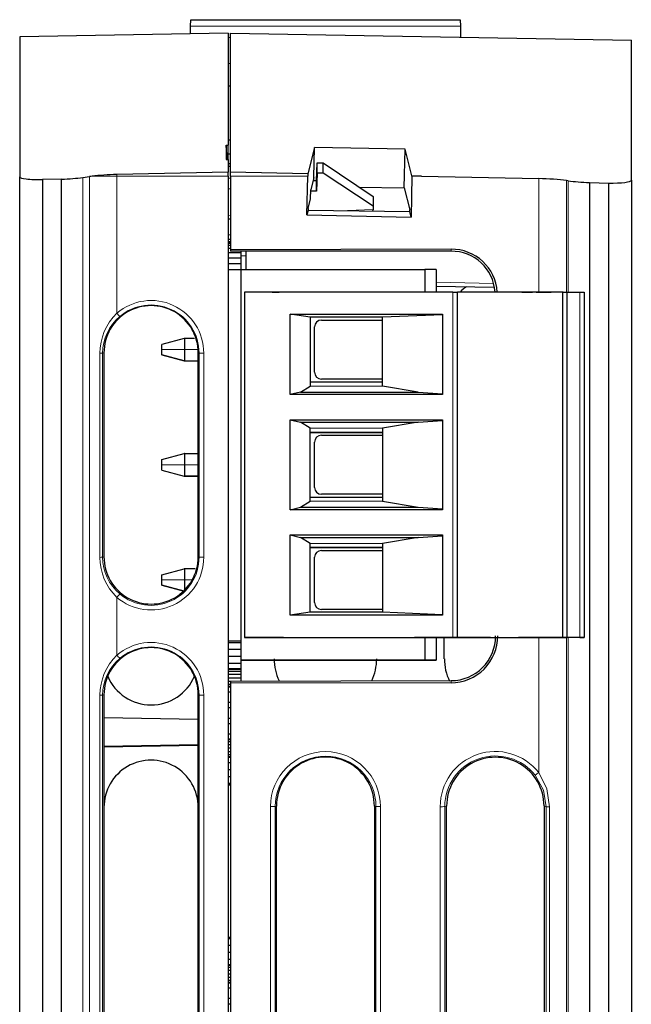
# Model space of a CAD drawing. Header units: millimetres. Extents: x 17 to 414, y 5 to 292.
# Tile 25 of 53: x 183 to 210, y 69 to 112. Entities that reach past the tile are written whole.
import ezdxf

# ---------------------------------------------------------------- set-up
doc = ezdxf.new("R2010")
doc.units = ezdxf.units.MM

msp = doc.modelspace()

# ---------------------------------------------------------------- linework, layer by layer
at = {"color": 7, "linetype": 'Continuous', "lineweight": 25}
for p, q in [((190.606, 111.815), (190.611, 112.095)), ((190.611, 112.095), (202.512, 112.095)), ((202.512, 112.095), (202.517, 111.815)), ((190.6, 111.466), (190.606, 111.815)), ((202.517, 111.815), (202.526, 111.318)), ((192.262, 111.495), (183.062, 111.335)), ((183.062, 111.335), (183.062, 105.164)), ((192.262, 111.495), (192.262, 106.556)), ((192.362, 105.375), (192.362, 111.495)), ((192.362, 111.495), (210.062, 111.186)), ((210.062, 105.015), (210.062, 111.186)), ((192.262, 110.169), (192.362, 110.179)), ((192.362, 109.158), (192.262, 109.164)), ((192.182, 106.555), (192.262, 106.556)), ((192.182, 106.555), (192.182, 105.934)), ((192.214, 105.934), (192.182, 106.555)), ((192.362, 106.778), (192.262, 106.782)), ((192.262, 105.935), (192.262, 106.556)), ((196.072, 106.455), (195.782, 105.302)), ((196.049, 105.142), (196.072, 106.455)), ((200.072, 106.386), (196.072, 106.455)), ((192.362, 106.161), (192.262, 106.159)), ((200.041, 104.677), (200.072, 106.386)), ((200.367, 105.205), (200.072, 106.386)), ((192.182, 105.934), (192.262, 105.935)), ((192.262, 105.935), (192.262, 105.375)), ((192.262, 105.75), (192.362, 105.751)), ((192.262, 105.631), (192.362, 105.633)), ((196.162, 104.986), (196.19, 105.778)), ((196.19, 105.327), (196.19, 105.778)), ((196.19, 105.778), (196.462, 105.777)), ((196.462, 105.328), (196.462, 105.777)), ((196.462, 105.777), (198.662, 104.297)), ((183.062, 25.784), (183.062, 105.164)), ((185.847, 105.138), (186.138, 105.178)), ((192.262, 105.375), (187.354, 105.265)), ((192.262, 105.197), (192.262, 105.375)), ((192.262, 105.197), (192.262, 25.79)), ((192.262, 105.123), (192.362, 105.11)), ((195.782, 105.302), (192.362, 105.375)), ((192.362, 105.197), (192.362, 105.375)), ((192.362, 105.197), (192.362, 101.944)), ((195.743, 103.489), (195.78, 105.197)), ((195.782, 105.302), (195.78, 105.197)), ((196.049, 105.142), (195.909, 104.586)), ((196.046, 104.987), (196.049, 105.142)), ((196.19, 105.327), (196.162, 104.534)), ((196.462, 105.328), (196.19, 105.327)), ((198.662, 103.869), (196.462, 105.328)), ((200.366, 105.196), (200.343, 103.392)), ((200.366, 105.196), (200.367, 105.205)), ((200.804, 105.195), (200.367, 105.205)), ((200.804, 105.195), (205.973, 105.086)), ((184.905, 105.06), (184.062, 105.041)), ((184.062, 105.041), (184.062, 25.767)), ((184.905, 25.767), (184.905, 105.06)), ((196.162, 104.986), (196.01, 104.987)), ((196.162, 104.534), (196.162, 104.986)), ((198.045, 104.711), (200.041, 104.677)), ((200.041, 104.677), (200.282, 103.715)), ((207.276, 104.989), (207.206, 104.998)), ((208.218, 104.911), (209.062, 104.892)), ((208.218, 104.911), (208.218, 25.767)), ((209.062, 25.767), (209.062, 104.892)), ((210.062, 105.015), (210.062, 25.784)), ((192.362, 104.621), (192.262, 104.633)), ((195.902, 104.19), (195.909, 104.586)), ((196.162, 104.534), (195.908, 104.533)), ((198.662, 104.297), (198.662, 103.869)), ((195.797, 103.772), (195.902, 104.19)), ((198.662, 103.869), (198.662, 103.719)), ((195.79, 103.677), (195.743, 103.489)), ((195.743, 103.489), (200.343, 103.392)), ((200.286, 103.62), (195.79, 103.677)), ((198.662, 103.719), (198.662, 103.712)), ((200.343, 103.392), (200.286, 103.62)), ((192.362, 103.3), (192.262, 103.296)), ((192.362, 102.6), (192.262, 102.598)), ((192.262, 102.415), (192.362, 102.415)), ((192.262, 102.31), (192.362, 102.31)), ((192.262, 102.275), (192.362, 102.275)), ((192.262, 102.245), (192.362, 102.245)), ((192.262, 102.156), (192.362, 102.156)), ((192.262, 102.013), (192.362, 102.013)), ((192.262, 101.823), (192.842, 101.823)), ((202.103, 101.971), (192.362, 101.944)), ((192.362, 101.944), (192.362, 101.886)), ((202.103, 101.882), (192.362, 101.886)), ((192.842, 101.823), (192.842, 101.886)), ((192.842, 101.595), (192.842, 101.823)), ((193.062, 101.673), (192.842, 101.676)), ((193.062, 101.085), (193.062, 101.886)), ((192.262, 101.595), (192.842, 101.595)), ((192.262, 101.342), (192.842, 101.342)), ((192.842, 101.342), (192.842, 101.595)), ((192.842, 101.075), (192.842, 101.342)), ((192.262, 101.075), (192.842, 101.075)), ((192.842, 83.845), (192.842, 101.085)), ((192.842, 101.085), (200.942, 101.085)), ((196.511, 101.085), (196.913, 101.085)), ((200.942, 101.085), (200.942, 100.085)), ((201.442, 101.085), (200.942, 101.085)), ((201.442, 101.085), (201.442, 100.085)), ((201.442, 100.342), (204.009, 100.292)), ((202.182, 100.085), (192.982, 100.085)), ((192.982, 100.085), (192.982, 84.845)), ((194.212, 100.085), (194.512, 100.085)), ((200.117, 100.085), (199.805, 100.085)), ((202.382, 84.845), (202.382, 100.085)), ((207.035, 100.085), (202.382, 100.085)), ((205.476, 100.089), (205.476, 100.085)), ((206.085, 100.085), (206.085, 100.089)), ((207.035, 84.845), (207.035, 100.085)), ((207.035, 100.085), (207.232, 100.085)), ((207.232, 84.845), (207.232, 100.085)), ((207.232, 100.085), (207.791, 100.085)), ((207.982, 100.085), (207.982, 84.845)), ((194.999, 99.104), (201.732, 99.104)), ((194.999, 95.558), (194.999, 99.104)), ((195.882, 98.97), (194.999, 99.104)), ((201.732, 99.078), (199.082, 98.97)), ((201.732, 99.104), (201.732, 95.558)), ((195.882, 98.97), (195.882, 95.935)), ((199.082, 98.97), (195.882, 98.97)), ((199.082, 98.97), (195.882, 98.97)), ((196.382, 98.845), (199.082, 98.845)), ((196.382, 98.845), (199.082, 98.845)), ((199.082, 95.935), (199.082, 98.97)), ((196.082, 96.545), (196.082, 98.545)), ((190.323, 98.04), (189.342, 97.777)), ((189.342, 97.545), (189.342, 97.777)), ((190.342, 98.045), (190.323, 98.04)), ((190.342, 98.045), (190.342, 98.035)), ((190.342, 98.045), (190.774, 98.045)), ((190.342, 98.035), (190.342, 97.545)), ((186.781, 97.403), (186.781, 88.405)), ((189.342, 97.313), (189.342, 97.545)), ((190.323, 97.05), (189.342, 97.313)), ((189.342, 97.313), (189.342, 97.313)), ((189.342, 97.313), (190.323, 97.05)), ((190.342, 97.545), (190.342, 97.055)), ((190.946, 88.403), (190.946, 97.402)), ((190.342, 97.045), (190.323, 97.05)), ((190.342, 97.055), (190.342, 97.045)), ((190.342, 97.045), (190.946, 97.045)), ((190.342, 97.045), (190.342, 97.045)), ((195.882, 96.12), (199.082, 96.12)), ((199.082, 96.245), (196.382, 96.245)), ((195.46, 95.67), (194.999, 95.558)), ((201.732, 95.558), (194.999, 95.558)), ((195.46, 95.67), (195.882, 95.935)), ((195.46, 95.67), (200.647, 95.67)), ((200.647, 95.67), (199.082, 95.935)), ((200.647, 95.67), (201.732, 95.599)), ((194.999, 94.453), (201.732, 94.453)), ((194.999, 90.478), (194.999, 94.453)), ((194.999, 94.453), (195.46, 94.34)), ((195.882, 94.076), (195.46, 94.34)), ((195.46, 94.34), (200.647, 94.34)), ((200.647, 94.34), (199.082, 94.076)), ((200.647, 94.34), (201.732, 94.411)), ((201.732, 94.453), (201.732, 90.478)), ((195.882, 90.855), (195.882, 94.076)), ((195.882, 93.89), (199.082, 93.89)), ((199.082, 93.89), (195.882, 93.89)), ((199.082, 94.076), (199.082, 90.855)), ((196.082, 91.465), (196.082, 93.465)), ((196.382, 93.765), (199.082, 93.765)), ((196.382, 93.765), (199.082, 93.765)), ((189.342, 92.697), (190.323, 92.96)), ((190.342, 92.965), (190.323, 92.96)), ((190.342, 92.965), (190.342, 92.955)), ((190.342, 92.965), (190.946, 92.965)), ((190.342, 92.955), (190.342, 92.465)), ((189.342, 92.465), (189.342, 92.697)), ((189.342, 92.233), (189.342, 92.465)), ((189.342, 92.233), (190.323, 91.97)), ((189.342, 92.233), (189.342, 92.233)), ((189.342, 92.233), (190.323, 91.97)), ((190.342, 92.465), (190.342, 91.975)), ((190.342, 91.965), (190.323, 91.97)), ((190.342, 91.975), (190.342, 91.965)), ((190.342, 91.965), (190.946, 91.965)), ((190.342, 91.965), (190.342, 91.965)), ((195.46, 90.59), (195.882, 90.855)), ((195.882, 91.04), (199.082, 91.04)), ((199.082, 91.165), (196.382, 91.165)), ((199.082, 90.855), (200.647, 90.59)), ((194.999, 90.478), (195.46, 90.59)), ((201.732, 90.478), (194.999, 90.478)), ((195.46, 90.59), (200.647, 90.59)), ((200.647, 90.59), (201.732, 90.519)), ((194.999, 89.373), (201.732, 89.373)), ((194.999, 85.826), (194.999, 89.373)), ((194.999, 89.373), (195.46, 89.26)), ((195.882, 88.996), (195.46, 89.26)), ((195.46, 89.26), (200.647, 89.26)), ((200.647, 89.26), (199.082, 88.996)), ((200.647, 89.26), (201.732, 89.331)), ((201.732, 89.373), (201.732, 85.826)), ((195.882, 85.96), (195.882, 88.996)), ((195.882, 88.81), (199.082, 88.81)), ((199.082, 88.81), (195.882, 88.81)), ((196.382, 88.685), (199.082, 88.685)), ((196.382, 88.685), (199.082, 88.685)), ((199.082, 88.996), (199.082, 85.96)), ((196.082, 86.385), (196.082, 88.385)), ((189.342, 87.617), (190.323, 87.88)), ((190.342, 87.885), (190.323, 87.88)), ((190.342, 87.885), (190.342, 87.875)), ((190.342, 87.885), (190.807, 87.885)), ((190.342, 87.875), (190.342, 87.385)), ((189.342, 87.385), (189.342, 87.617)), ((189.342, 87.153), (189.342, 87.385)), ((190.342, 87.385), (190.342, 86.895)), ((189.342, 87.153), (190.323, 86.89)), ((189.342, 87.153), (189.342, 87.153)), ((190.323, 86.89), (189.342, 87.153)), ((199.082, 86.085), (196.382, 86.085)), ((195.882, 85.96), (194.999, 85.826)), ((201.732, 85.826), (194.999, 85.826)), ((199.082, 85.96), (195.882, 85.96)), ((201.732, 85.852), (199.082, 85.96)), ((192.262, 84.694), (192.842, 84.694)), ((194.182, 84.845), (192.982, 84.845)), ((192.982, 84.845), (192.982, 84.845)), ((192.982, 84.845), (202.182, 84.845)), ((194.712, 84.845), (194.182, 84.845)), ((194.182, 84.845), (194.182, 84.845)), ((194.712, 84.845), (194.712, 84.845)), ((199.627, 84.845), (200.493, 84.845)), ((199.627, 84.845), (199.627, 84.845)), ((203.845, 84.845), (200.493, 84.845)), ((200.942, 84.845), (200.942, 83.845)), ((201.442, 84.845), (201.442, 83.845)), ((201.807, 83.914), (201.807, 84.845)), ((202.382, 84.845), (202.382, 84.845)), ((202.382, 84.845), (207.035, 84.845)), ((203.845, 84.845), (205.082, 84.845)), ((207.382, 84.845), (205.082, 84.845)), ((207.035, 84.845), (207.232, 84.845)), ((207.791, 84.845), (207.232, 84.845)), ((207.982, 84.845), (207.982, 84.845)), ((192.262, 84.631), (192.842, 84.631)), ((192.262, 84.339), (192.842, 84.339)), ((192.262, 84.026), (192.842, 84.026)), ((192.842, 83.713), (192.842, 83.845)), ((192.842, 83.845), (200.942, 83.845)), ((193.651, 83.845), (192.842, 83.845)), ((193.342, 83.845), (193.342, 83.845)), ((195.992, 83.845), (193.542, 83.845)), ((195.612, 83.845), (197.812, 83.845)), ((197.812, 83.845), (195.612, 83.845)), ((195.612, 83.845), (195.612, 83.845)), ((195.612, 83.845), (196.512, 83.845)), ((195.849, 83.845), (195.992, 83.845)), ((200.512, 83.845), (195.883, 83.845)), ((196.012, 83.845), (196.012, 83.845)), ((197.312, 83.845), (196.112, 83.845)), ((196.112, 83.845), (196.312, 83.845)), ((196.312, 83.845), (196.112, 83.845)), ((196.112, 83.845), (197.312, 83.845)), ((196.192, 83.845), (196.192, 83.845)), ((196.312, 83.845), (196.312, 83.845)), ((196.512, 83.845), (196.512, 83.845)), ((196.912, 83.845), (196.912, 83.845)), ((196.912, 83.845), (197.812, 83.845)), ((197.312, 83.845), (197.112, 83.845)), ((197.112, 83.845), (197.112, 83.845)), ((197.112, 83.845), (197.312, 83.845)), ((197.412, 83.845), (197.412, 83.845)), ((197.812, 83.845), (197.812, 83.845)), ((201.442, 83.845), (200.512, 83.845)), ((200.512, 83.845), (200.512, 83.845)), ((200.942, 83.845), (201.442, 83.845)), ((192.262, 83.713), (192.842, 83.713)), ((192.262, 83.479), (192.842, 83.479)), ((192.262, 83.453), (192.842, 83.453)), ((192.842, 83.479), (192.842, 83.713)), ((192.842, 83.453), (192.842, 83.479)), ((192.842, 83.364), (192.842, 83.453)), ((192.262, 83.364), (192.842, 83.364)), ((192.262, 83.232), (192.842, 83.232)), ((192.262, 83.076), (192.842, 83.076)), ((192.362, 82.928), (202.103, 82.944)), ((192.842, 83.232), (192.842, 83.364)), ((192.842, 83.076), (192.842, 83.232)), ((192.842, 82.928), (192.842, 83.076)), ((192.262, 82.92), (192.362, 82.92)), ((192.262, 82.788), (192.362, 82.788)), ((192.262, 82.699), (192.362, 82.699)), ((192.262, 82.678), (192.362, 82.678)), ((192.362, 82.928), (192.362, 82.87)), ((192.362, 82.87), (192.362, 49.971)), ((192.362, 82.87), (202.103, 82.855)), ((186.781, 82.322), (186.781, 66.824)), ((190.946, 66.823), (190.946, 82.321)), ((192.262, 82.455), (192.362, 82.455)), ((192.262, 81.997), (192.362, 81.997)), ((192.262, 81.755), (192.362, 81.755)), ((190.946, 81.228), (186.781, 81.302)), ((192.262, 81.297), (192.362, 81.297)), ((192.262, 81.055), (192.362, 81.055)), ((192.262, 80.597), (192.362, 80.597)), ((192.262, 80.374), (192.362, 80.374)), ((192.262, 80.353), (192.362, 80.353)), ((186.781, 80.051), (190.946, 80.123)), ((186.781, 80.031), (190.946, 80.102)), ((192.262, 80.264), (192.362, 80.264)), ((192.262, 80.132), (192.362, 80.132)), ((192.262, 79.976), (192.362, 79.976)), ((192.262, 79.82), (192.362, 79.82)), ((192.262, 79.688), (192.362, 79.688)), ((192.262, 79.599), (192.362, 79.599)), ((192.262, 79.573), (192.362, 79.573)), ((192.262, 79.339), (192.362, 79.339)), ((192.262, 79.026), (192.362, 79.026)), ((192.262, 78.713), (192.362, 78.713)), ((192.262, 78.421), (192.362, 78.421)), ((192.262, 78.358), (192.362, 78.358)), ((194.394, 55.414), (194.394, 77.41)), ((198.721, 77.413), (198.721, 55.416)), ((201.908, 55.418), (201.908, 77.415)), ((206.208, 77.418), (206.208, 55.421)), ((192.262, 71.637), (192.362, 71.637)), ((192.262, 71.574), (192.362, 71.574)), ((192.262, 71.282), (192.362, 71.282)), ((192.262, 70.969), (192.362, 70.969)), ((192.262, 70.656), (192.362, 70.656)), ((192.262, 70.422), (192.362, 70.422)), ((192.262, 70.396), (192.362, 70.396)), ((192.262, 70.307), (192.362, 70.307)), ((192.262, 70.175), (192.362, 70.175)), ((192.262, 70.019), (192.362, 70.019)), ((192.262, 69.863), (192.362, 69.863)), ((192.262, 69.731), (192.362, 69.731)), ((192.262, 69.642), (192.362, 69.642)), ((192.262, 69.621), (192.362, 69.621)), ((192.262, 69.398), (192.362, 69.398)), ((192.262, 68.94), (192.362, 68.94)), ((192.262, 68.698), (192.362, 68.698))]:
    msp.add_line(p, q, dxfattribs=at)
at = {"color": 8, "linetype": 'Continuous', "lineweight": 18}
for p, q in [((202.517, 111.815), (190.606, 111.815)), ((192.262, 111.305), (192.362, 111.305)), ((185.847, 105.138), (185.847, 25.775)), ((186.138, 105.178), (186.138, 25.779)), ((187.354, 105.196), (187.354, 105.265)), ((187.354, 105.196), (192.262, 105.197)), ((187.354, 105.196), (187.354, 99.151)), ((192.362, 105.197), (195.78, 105.197)), ((200.366, 105.196), (200.804, 105.195)), ((205.973, 105.086), (205.973, 100.085)), ((207.206, 104.998), (207.206, 100.085)), ((207.276, 104.989), (207.276, 100.085)), ((192.262, 103.466), (192.362, 103.47)), ((197.152, 103.659), (198.662, 103.719)), ((202.103, 101.882), (202.103, 101.971)), ((201.442, 100.515), (203.98, 100.465)), ((202.182, 84.845), (202.182, 100.085)), ((207.791, 100.085), (207.791, 84.845)), ((196.382, 98.845), (196.382, 98.845)), ((190.342, 98.035), (190.323, 98.04)), ((190.342, 98.035), (190.776, 98.035)), ((186.605, 88.382), (186.605, 97.381)), ((186.781, 97.403), (186.723, 97.384)), ((186.723, 97.384), (186.723, 88.385)), ((190.342, 97.545), (189.342, 97.545)), ((190.342, 97.545), (190.908, 97.545)), ((190.946, 97.402), (190.983, 97.39)), ((190.983, 88.391), (190.983, 97.39)), ((191.19, 97.386), (191.19, 88.388)), ((190.342, 97.055), (190.323, 97.05)), ((190.342, 97.055), (190.946, 97.055)), ((195.882, 95.935), (199.082, 95.935)), ((195.882, 94.076), (199.082, 94.076)), ((196.382, 93.765), (196.382, 93.765)), ((190.323, 92.96), (190.342, 92.955)), ((190.946, 92.955), (190.342, 92.955)), ((189.342, 92.465), (190.342, 92.465)), ((190.946, 92.465), (190.342, 92.465)), ((190.323, 91.97), (190.342, 91.975)), ((190.946, 91.975), (190.342, 91.975)), ((195.882, 90.855), (199.082, 90.855)), ((195.882, 88.996), (199.082, 88.996)), ((196.382, 88.685), (196.382, 88.685)), ((186.781, 88.405), (186.723, 88.385)), ((190.946, 88.403), (190.983, 88.391)), ((190.323, 87.88), (190.342, 87.875)), ((190.805, 87.875), (190.342, 87.875)), ((190.342, 87.385), (189.342, 87.385)), ((190.342, 87.385), (190.673, 87.385)), ((187.354, 86.618), (187.354, 84.07)), ((205.973, 84.845), (205.973, 78.89)), ((207.206, 84.845), (207.206, 25.776)), ((207.276, 84.845), (207.276, 25.775)), ((202.103, 82.944), (202.103, 82.855)), ((186.605, 66.802), (186.605, 82.3)), ((186.781, 82.322), (186.723, 82.303)), ((186.723, 82.303), (186.723, 66.805)), ((190.946, 82.321), (190.983, 82.309)), ((190.983, 66.811), (190.983, 82.309)), ((191.19, 82.305), (191.19, 66.808)), ((192.262, 78.342), (192.362, 78.342)), ((194.135, 55.393), (194.135, 77.389)), ((194.394, 77.41), (194.34, 77.393)), ((194.34, 77.393), (194.34, 55.396)), ((198.721, 77.413), (198.79, 77.39)), ((198.79, 55.394), (198.79, 77.39)), ((198.984, 77.387), (198.984, 55.39)), ((201.625, 55.389), (201.625, 77.386)), ((201.908, 77.415), (201.83, 77.389)), ((201.83, 77.389), (201.83, 55.392)), ((206.208, 77.418), (206.304, 77.386)), ((206.304, 55.389), (206.304, 77.386)), ((206.45, 77.383), (206.45, 55.386))]:
    msp.add_line(p, q, dxfattribs=at)
at = {"color": 7, "linetype": 'Continuous', "lineweight": 25, "flags": 128}
for points in [[(202.182, 100.085), (202.221, 100.085), (202.258, 100.085), (202.293, 100.085), (202.323, 100.085), (202.348, 100.085), (202.367, 100.085), (202.378, 100.085), (202.382, 100.085)], [(204.126, 100.085), (204.045, 100.085), (203.977, 100.085), (203.931, 100.085), (203.915, 100.085)], [(207.049, 100.085), (206.952, 100.085), (206.677, 100.085), (206.266, 100.085), (205.78, 100.085), (205.295, 100.085), (204.884, 100.085), (204.609, 100.085), (204.512, 100.085)], [(205.232, 100.085), (205.2, 100.085), (205.155, 100.085), (205.101, 100.085), (205.043, 100.085)], [(205.232, 100.085), (205.327, 100.085), (205.457, 100.085), (205.612, 100.085), (205.696, 100.085)], [(206.085, 100.085), (206.062, 100.085), (205.996, 100.085), (205.897, 100.085), (205.78, 100.085)], [(205.864, 100.085), (205.948, 100.085), (206.104, 100.085), (206.233, 100.085), (206.328, 100.085)], [(206.328, 100.085), (206.361, 100.085), (206.406, 100.085), (206.46, 100.085), (206.518, 100.085)], [(207.201, 100.085), (207.256, 100.085), (207.308, 100.085), (207.357, 100.085), (207.4, 100.085), (207.435, 100.085), (207.46, 100.085), (207.476, 100.085), (207.482, 100.085)], [(207.791, 100.085), (207.828, 100.085), (207.864, 100.085), (207.897, 100.085), (207.926, 100.085), (207.95, 100.085), (207.967, 100.085), (207.978, 100.085), (207.982, 100.085)], [(202.182, 84.845), (202.221, 84.845), (202.258, 84.845), (202.293, 84.845), (202.323, 84.845), (202.348, 84.845), (202.367, 84.845), (202.378, 84.845), (202.382, 84.845)], [(207.982, 84.845), (207.97, 84.845), (207.936, 84.845), (207.881, 84.845), (207.806, 84.845), (207.715, 84.845), (207.611, 84.845), (207.499, 84.845), (207.382, 84.845)], [(207.791, 84.845), (207.828, 84.845), (207.864, 84.845), (207.897, 84.845), (207.926, 84.845), (207.95, 84.845), (207.967, 84.845), (207.978, 84.845), (207.982, 84.845)], [(193.542, 83.845), (193.466, 83.845), (193.401, 83.845), (193.357, 83.845), (193.342, 83.845)], [(193.342, 83.845), (193.357, 83.845), (193.401, 83.845), (193.466, 83.845), (193.542, 83.845)], [(196.112, 83.845), (195.921, 83.845), (195.758, 83.845), (195.65, 83.845), (195.612, 83.845)], [(195.612, 83.845), (195.65, 83.845), (195.758, 83.845), (195.921, 83.845), (196.112, 83.845)], [(195.992, 83.845), (196.068, 83.845), (196.133, 83.845), (196.177, 83.845), (196.192, 83.845)], [(196.192, 83.845), (196.177, 83.845), (196.133, 83.845), (196.068, 83.845), (195.992, 83.845)], [(196.112, 83.845), (196.074, 83.845), (196.041, 83.845), (196.019, 83.845), (196.012, 83.845)], [(196.012, 83.845), (196.019, 83.845), (196.041, 83.845), (196.074, 83.845), (196.112, 83.845)], [(197.812, 83.845), (197.774, 83.845), (197.665, 83.845), (197.503, 83.845), (197.312, 83.845)], [(197.312, 83.845), (197.35, 83.845), (197.383, 83.845), (197.404, 83.845), (197.412, 83.845)], [(197.412, 83.845), (197.404, 83.845), (197.383, 83.845), (197.35, 83.845), (197.312, 83.845)], [(197.312, 83.845), (197.503, 83.845), (197.665, 83.845), (197.774, 83.845), (197.812, 83.845)]]:
    msp.add_lwpolyline(points, dxfattribs=at)
at = {"color": 8, "linetype": 'Continuous', "lineweight": 18, "flags": 128}
for points in [[(206.304, 77.386), (206.18, 78.115), (205.821, 78.77)], [(205.973, 78.89), (206.328, 78.177), (206.45, 77.383)]]:
    msp.add_lwpolyline(points, dxfattribs=at)
at = {"color": 7, "linetype": 'Continuous', "lineweight": 25}
for centre, radius, start, end in [((202.137, 99.965), 2.006, 3.4305, 90.9904), ((202.131, 99.965), 1.917, 3.5964, 90.8431), ((196.382, 98.545), 0.3, 90, 180), ((196.382, 98.545), 0.3, 90, 180), ((196.382, 96.545), 0.3, 180, 270), ((196.382, 93.465), 0.3, 90, 180), ((196.382, 93.465), 0.3, 90, 180), ((196.382, 91.465), 0.3, 180, 270), ((196.382, 88.385), 0.3, 90, 180), ((196.382, 88.385), 0.3, 90, 180), ((196.382, 86.385), 0.3, 180, 270), ((202.107, 84.917), 2.062, 269.8825, 359.953), ((202.1, 84.917), 1.973, 270.0639, 359.9513)]:
    msp.add_arc(centre, radius, start, end, dxfattribs=at)
at = {"color": 8, "linetype": 'Continuous', "lineweight": 18}
for centre, radius, start, end in [((188.858, 97.389), 2.125, 0.0184, 130.5579), ((189.045, 97.393), 2.44, 133.8912, 180.2825), ((184.774, 96.888), 3.432, 38.0532, 41.2702), ((188.855, 97.377), 2.132, 130.2808, 179.8117), ((186.623, 99.008), 1.627, 269.3819, 273.5354), ((191.14, 100.752), 3.366, 267.324, 270.8436), ((186.623, 90.01), 1.627, 269.3819, 273.5354), ((189.019, 88.365), 2.414, 179.5957, 226.3718), ((188.846, 88.395), 2.123, 180.2573, 229.8314), ((188.856, 88.391), 2.126, 229.5494, 0.0004), ((191.14, 91.753), 3.366, 267.324, 270.8436), ((186.23, 87.636), 1.516, 317.8196, 325.3016), ((188.858, 82.308), 2.125, 0.0184, 130.5579), ((189.045, 82.312), 2.44, 133.8912, 180.2825), ((188.855, 82.296), 2.132, 130.2808, 179.8117), ((184.774, 81.807), 3.432, 38.0532, 41.2702), ((186.623, 83.927), 1.627, 269.3819, 273.5354), ((191.14, 85.671), 3.366, 267.324, 270.8436), ((196.565, 77.391), 2.225, 359.9783, 179.9646), ((204.064, 77.388), 2.235, 38.1753, 179.9794), ((219.094, 62.145), 21.273, 128.081, 128.6023), ((194.184, 80.72), 3.331, 269.1608, 272.6877), ((198.94, 80.506), 3.119, 267.2392, 270.8128), ((201.673, 80.716), 3.331, 269.1608, 272.6877), ((206.424, 79.554), 2.172, 266.8206, 270.6944)]:
    msp.add_arc(centre, radius, start, end, dxfattribs=at)
at = {"color": 7, "linetype": 'Continuous', "lineweight": 25}
for centre, major_axis, ratio, start_param, end_param in [((184.062, 105.182), (1, 0.018), 0.140174, 3.139078, 4.709875), ((184.562, 105.331), (2, 0.036), 0.140174, 4.882458, 5.408007), ((187.424, 104.985), (2, 0.036), 0.140174, 2.192067, 2.266414), ((187.424, 104.985), (2, 0.036), 0.140496, 1.603177, 2.192055), ((205.921, 104.806), (2, -0.036), 0.140174, 0.875179, 1.547131), ((208.562, 105.181), (2, -0.036), 0.140174, 4.016771, 4.54232), ((209.062, 105.032), (1, -0.018), 0.140174, 4.714903, 6.285699), ((195.793, 103.574), (0.004, 0.2), 0.032204, 0.139997, 1.031218), ((198.462, 103.739), (0.153, -0.147), 0.872868, 0.314299, 0.698144), ((200.278, 103.517), (0.002, 0.2), 0.036987, 5.252263, 6.143484), ((204.057, 98.463), (1.775, 1.383), 0.999372, 1.51176, 1.674187), ((188.863, 97.402), (1.772, -1.094), 0.999659, 0.552964, 3.694557), ((188.863, 88.404), (1.772, -1.094), 0.999659, 3.694557, 6.83615), ((188.863, 82.321), (1.772, -1.094), 0.999659, 0.552964, 3.694557), ((196.557, 83.911), (1.786, 1.392), 0.999372, 2.480084, 2.92704), ((196.557, 83.911), (1.786, 1.392), 0.999372, 5.176852, 5.621676), ((204.057, 83.915), (1.775, 1.383), 0.999372, 2.480084, 2.936884), ((188.863, 83.955), (1.772, -1.094), 0.999659, 4.097498, 6.433208), ((188.863, 77.356), (1.772, -1.094), 0.999659, 0.552964, 3.694557), ((196.558, 77.412), (1.707, 1.33), 0.999372, 5.621676, 8.763269), ((204.058, 77.416), (1.697, 1.322), 0.999372, 5.621676, 8.763269)]:
    msp.add_ellipse(centre, major_axis=major_axis, ratio=ratio, start_param=start_param, end_param=end_param, dxfattribs=at)
at = {"color": 8, "linetype": 'Continuous', "lineweight": 18}
for centre, major_axis, ratio, start_param, end_param in [((187.424, 105.178), (2, 0), 0.008727, 1.605703, 2.194582), ((188.864, 97.385), (1.835, 1.429), 0.999372, 5.621676, 7.899576), ((188.864, 88.386), (1.835, 1.429), 0.999372, 3.343776, 5.621676), ((188.864, 82.304), (1.835, 1.429), 0.999372, 5.621676, 7.899576), ((204.06, 77.385), (1.977, -1.423), 0.999518, 1.290347, 3.765105), ((196.56, 77.388), (1.969, -1.417), 0.999518, 0.623513, 3.765105)]:
    msp.add_ellipse(centre, major_axis=major_axis, ratio=ratio, start_param=start_param, end_param=end_param, dxfattribs=at)

doc.saveas('drawing.dxf')
